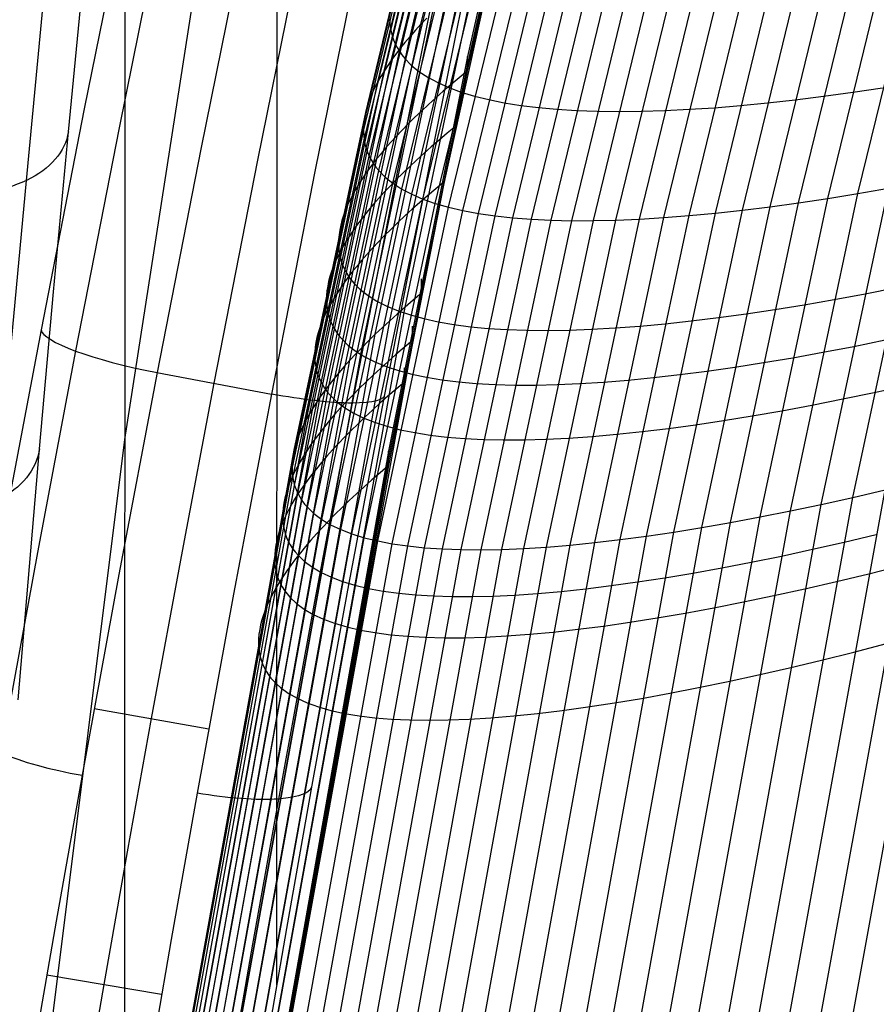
# Model space of a CAD drawing. Extents: x -260 to 296, y -277 to 294.
# Tile 34 of 241: x -227 to -205, y 1 to 26. Entities that reach past the tile are written whole.
import ezdxf

# ---------------------------------------------------------------- set-up
doc = ezdxf.new("R2010")
doc.units = 0
doc.layers.add('PREDEFINITO', color=7, linetype='CONTINUOUS')

msp = doc.modelspace()

# ---------------------------------------------------------------- linework, layer by layer
at = {"layer": 'PREDEFINITO'}
for p, q in [((-220.149, 70.102, 693.958), (-220.172, 1.455, 420.455)), ((-220.159, 40.768, 577.085), (-224.082, 15.484, 583.285)), ((-224.075, 37.877, 672.501), (-224.096, -23.167, 429.294)), ((-216.457, 26.164, 402.651), (-214.372, 34.782, 402.199)), ((-216.738, 25.851, 403.358), (-214.651, 34.479, 402.886)), ((-216.99, 25.546, 404.08), (-214.901, 34.182, 403.588)), ((-217.213, 25.249, 404.819), (-215.122, 33.892, 404.307)), ((-217.406, 24.96, 405.574), (-215.313, 33.609, 405.041)), ((-217.569, 24.679, 406.342), (-215.475, 33.333, 405.79)), ((-217.806, 24.145, 407.919), (-215.71, 32.804, 407.326)), ((-217.879, 23.891, 408.726), (-215.782, 32.552, 408.113)), ((-217.922, 23.647, 409.543), (-215.825, 32.308, 408.911)), ((-217.935, 23.413, 410.371), (-215.837, 32.073, 409.718)), ((-217.917, 23.189, 411.208), (-215.819, 31.847, 410.535)), ((-217.869, 22.976, 412.053), (-215.772, 31.63, 411.361)), ((-217.791, 22.773, 412.906), (-215.694, 31.423, 412.194)), ((-217.682, 22.581, 413.765), (-215.587, 31.225, 413.033)), ((-217.544, 22.399, 414.629), (-215.45, 31.037, 413.878)), ((-213.963, 31.055, 408.557), (-215.259, 25.332, 408.793)), ((-217.375, 22.23, 415.498), (-215.283, 30.859, 414.728)), ((-217.177, 22.071, 416.371), (-215.086, 30.692, 415.582)), ((-213.963, 30.684, 399.281), (-215.863, 22.106, 399.637)), ((-213.963, 30.87, 404.061), (-215.259, 25.147, 404.297)), ((-215.259, 24.961, 399.801), (-213.963, 30.684, 399.564)), ((-216.949, 21.924, 417.246), (-214.86, 30.535, 416.438)), ((-216.692, 21.789, 418.123), (-214.606, 30.389, 417.297)), ((-216.406, 21.666, 419), (-214.322, 30.253, 418.156)), ((-216.091, 21.555, 419.877), (-214.01, 30.129, 419.016)), ((-215.747, 21.456, 420.753), (-213.669, 30.015, 419.875)), ((-215.376, 21.369, 421.627), (-213.301, 29.913, 420.732)), ((-205.21, 21.809, 435.258), (-203.226, 29.949, 434.141)), ((-223.971, 29.69, 414.935), (-225.122, 23.989, 415.692)), ((-214.976, 21.294, 422.498), (-212.905, 29.822, 421.586)), ((-214.549, 21.232, 423.365), (-212.482, 29.742, 422.436)), ((-214.095, 21.183, 424.227), (-212.032, 29.674, 423.282)), ((-208.186, 21.381, 432.367), (-206.176, 29.637, 431.289)), ((-207.471, 21.47, 433.114), (-205.467, 29.698, 432.025)), ((-206.737, 21.571, 433.845), (-204.739, 29.77, 432.747)), ((-205.983, 21.684, 434.56), (-203.992, 29.854, 433.452)), ((-213.615, 21.146, 425.083), (-211.556, 29.618, 424.122)), ((-213.109, 21.122, 425.932), (-211.054, 29.573, 424.956)), ((-212.577, 21.11, 426.773), (-210.527, 29.54, 425.783)), ((-212.02, 21.111, 427.605), (-209.975, 29.519, 426.601)), ((-211.439, 21.125, 428.428), (-209.399, 29.509, 427.41)), ((-210.833, 21.151, 429.241), (-208.799, 29.511, 428.21)), ((-210.205, 21.19, 430.042), (-208.176, 29.525, 428.998)), ((-209.554, 21.241, 430.83), (-207.531, 29.551, 429.774)), ((-208.881, 21.305, 431.606), (-206.864, 29.588, 430.538)), ((-223.058, 29.251, 412.873), (-224.222, 23.496, 413.637)), ((-225.531, 23.395, 661.206), (-224.982, 29.06, 665.786)), ((-220.959, 28.718, 412.105), (-222.125, 22.954, 412.868)), ((-220.655, 22.665, 412.939), (-219.491, 28.417, 412.179)), ((-218.022, 28.119, 412.252), (-219.184, 22.377, 413.009)), ((-215.16, 27.891, 415.375), (-216.296, 22.257, 416.116)), ((-226.611, 22.145, 662.808), (-226.066, 27.856, 667.419)), ((-215.967, 27.804, 413.228), (-217.119, 22.103, 413.978)), ((-216.864, 18.885, 400.386), (-215.047, 27.481, 400.011)), ((-217.262, 18.533, 401.036), (-215.441, 27.142, 400.642)), ((-217.631, 18.187, 401.707), (-215.808, 26.81, 401.293)), ((-217.973, 17.85, 402.397), (-216.147, 26.483, 401.963)), ((-218.285, 17.52, 403.105), (-216.457, 26.164, 402.651)), ((-217.263, 26.307, 410.153), (-217.258, 26.193, 410.567)), ((-217.258, 26.193, 410.567), (-217.246, 26.082, 410.983)), ((-216.457, 26.164, 402.651), (-216.601, 26.007, 403.002)), ((-216.305, 26.323, 402.305), (-216.457, 26.164, 402.651)), ((-218.568, 17.198, 403.831), (-216.738, 25.851, 403.358)), ((-217.246, 26.082, 410.983), (-217.225, 25.973, 411.402)), ((-217.225, 25.973, 411.402), (-217.198, 25.867, 411.822)), ((-217.198, 25.867, 411.822), (-217.162, 25.764, 412.244)), ((-216.738, 25.851, 403.358), (-216.868, 25.698, 403.717)), ((-216.601, 26.007, 403.002), (-216.738, 25.851, 403.358)), ((-217.162, 25.764, 412.244), (-217.12, 25.663, 412.668)), ((-217.12, 25.663, 412.668), (-217.069, 25.564, 413.093)), ((-216.868, 25.698, 403.717), (-216.99, 25.546, 404.08)), ((-218.822, 16.885, 404.574), (-216.99, 25.546, 404.08)), ((-215.259, 25.332, 408.793), (-217.29, 15.183, 409.212)), ((-217.105, 25.397, 404.448), (-217.213, 25.249, 404.819)), ((-216.99, 25.546, 404.08), (-217.105, 25.397, 404.448)), ((-217.069, 25.564, 413.093), (-217.012, 25.469, 413.52)), ((-217.012, 25.469, 413.52), (-216.946, 25.376, 413.949)), ((-216.946, 25.376, 413.949), (-216.873, 25.285, 414.378)), ((-215.259, 24.961, 399.801), (-215.259, 25.332, 408.793)), ((-219.047, 16.58, 405.333), (-217.213, 25.249, 404.819)), ((-217.313, 25.103, 405.195), (-217.406, 24.96, 405.574)), ((-217.213, 25.249, 404.819), (-217.313, 25.103, 405.195)), ((-215.259, 25.147, 404.297), (-217.29, 14.997, 404.716)), ((-216.873, 25.285, 414.378), (-216.705, 25.113, 415.241)), ((-216.705, 25.113, 415.241), (-216.508, 24.951, 416.107)), ((-219.241, 16.285, 406.107), (-217.406, 24.96, 405.574)), ((-217.406, 24.96, 405.574), (-217.491, 24.819, 405.956)), ((-216.508, 24.951, 416.107), (-216.281, 24.801, 416.976)), ((-216.439, 19.245, 400.036), (-215.259, 24.961, 399.801)), ((-215.259, 24.961, 399.519), (-215.474, 24.786, 399.825)), ((-219.406, 16, 406.896), (-217.569, 24.679, 406.342)), ((-217.569, 24.679, 406.342), (-217.64, 24.542, 406.731)), ((-217.491, 24.819, 405.956), (-217.569, 24.679, 406.342)), ((-216.281, 24.801, 416.976), (-216.024, 24.662, 417.847)), ((-216.024, 24.662, 417.847), (-215.739, 24.535, 418.718)), ((-215.682, 24.612, 400.136), (-215.884, 24.439, 400.452)), ((-215.474, 24.786, 399.825), (-215.682, 24.612, 400.136)), ((-217.703, 24.407, 407.124), (-217.758, 24.275, 407.52)), ((-217.64, 24.542, 406.731), (-217.703, 24.407, 407.124)), ((-215.884, 24.439, 400.452), (-216.078, 24.268, 400.774)), ((-215.739, 24.535, 418.718), (-215.425, 24.419, 419.59)), ((-215.425, 24.419, 419.59), (-215.082, 24.315, 420.46)), ((-206.097, 24.31, 433.478), (-205.345, 24.413, 434.19)), ((-205.345, 24.413, 434.19), (-204.575, 24.528, 434.885)), ((-219.645, 15.459, 408.513), (-217.806, 24.145, 407.919)), ((-217.806, 24.145, 407.919), (-217.846, 24.017, 408.321)), ((-217.758, 24.275, 407.52), (-217.806, 24.145, 407.919)), ((-216.265, 24.099, 401.1), (-216.446, 23.931, 401.431)), ((-216.078, 24.268, 400.774), (-216.265, 24.099, 401.1)), ((-215.082, 24.315, 420.46), (-214.712, 24.224, 421.328)), ((-214.712, 24.224, 421.328), (-214.313, 24.144, 422.193)), ((-214.313, 24.144, 422.193), (-213.888, 24.076, 423.055)), ((-213.888, 24.076, 423.055), (-213.435, 24.02, 423.911)), ((-208.906, 24.017, 430.477), (-208.235, 24.072, 431.249)), ((-208.235, 24.072, 431.249), (-207.543, 24.14, 432.007)), ((-207.543, 24.14, 432.007), (-206.83, 24.219, 432.75)), ((-206.83, 24.219, 432.75), (-206.097, 24.31, 433.478)), ((-225.122, 23.989, 415.692), (-226.232, 18.305, 416.619)), ((-219.718, 15.204, 409.34), (-217.879, 23.891, 408.726)), ((-217.879, 23.891, 408.726), (-217.904, 23.768, 409.133)), ((-217.846, 24.017, 408.321), (-217.879, 23.891, 408.726)), ((-216.446, 23.931, 401.431), (-216.619, 23.765, 401.767)), ((-213.435, 24.02, 423.911), (-212.956, 23.977, 424.762)), ((-212.956, 23.977, 424.762), (-212.451, 23.945, 425.606)), ((-212.451, 23.945, 425.606), (-211.921, 23.927, 426.442)), ((-211.921, 23.927, 426.442), (-211.365, 23.92, 427.27)), ((-211.365, 23.92, 427.27), (-210.786, 23.926, 428.088)), ((-210.786, 23.926, 428.088), (-210.182, 23.944, 428.896)), ((-210.182, 23.944, 428.896), (-209.556, 23.975, 429.693)), ((-209.556, 23.975, 429.693), (-208.906, 24.017, 430.477)), ((-219.762, 14.96, 410.178), (-217.922, 23.647, 409.543)), ((-217.922, 23.647, 409.543), (-217.932, 23.529, 409.956)), ((-217.904, 23.768, 409.133), (-217.922, 23.647, 409.543)), ((-216.785, 23.601, 402.108), (-216.944, 23.439, 402.453)), ((-216.619, 23.765, 401.767), (-216.785, 23.601, 402.108)), ((-225.912, 19.283, 657.735), (-225.531, 23.395, 661.206)), ((-224.222, 23.496, 413.637), (-225.344, 17.758, 414.572)), ((-219.774, 14.727, 411.026), (-217.935, 23.413, 410.371)), ((-217.932, 23.529, 409.956), (-217.935, 23.413, 410.371)), ((-217.935, 23.413, 410.371), (-217.929, 23.3, 410.789)), ((-216.944, 23.439, 402.453), (-217.096, 23.278, 402.803)), ((-215.78, 23.358, 399.885), (-215.988, 23.182, 400.198)), ((-215.564, 23.534, 399.578), (-215.78, 23.358, 399.885)), ((-219.756, 14.505, 411.883), (-217.917, 23.189, 411.208)), ((-217.929, 23.3, 410.789), (-217.917, 23.189, 411.208)), ((-217.917, 23.189, 411.208), (-217.897, 23.081, 411.63)), ((-217.897, 23.081, 411.63), (-217.869, 22.976, 412.053)), ((-217.241, 23.119, 403.157), (-217.378, 22.963, 403.516)), ((-217.096, 23.278, 402.803), (-217.241, 23.119, 403.157)), ((-215.988, 23.182, 400.198), (-216.19, 23.009, 400.516)), ((-222.125, 22.954, 412.868), (-223.249, 17.206, 413.803)), ((-219.708, 14.295, 412.748), (-217.869, 22.976, 412.053)), ((-217.869, 22.976, 412.053), (-217.833, 22.873, 412.479)), ((-217.833, 22.873, 412.479), (-217.791, 22.773, 412.906)), ((-217.508, 22.808, 403.878), (-217.631, 22.655, 404.245)), ((-217.378, 22.963, 403.516), (-217.508, 22.808, 403.878)), ((-216.384, 22.837, 400.839), (-216.572, 22.666, 401.167)), ((-216.19, 23.009, 400.516), (-216.384, 22.837, 400.839)), ((-221.777, 16.929, 413.871), (-220.655, 22.665, 412.939)), ((-219.629, 14.097, 413.62), (-217.791, 22.773, 412.906)), ((-219.52, 13.91, 414.498), (-217.682, 22.581, 413.765)), ((-217.791, 22.773, 412.906), (-217.74, 22.675, 413.334)), ((-217.631, 22.655, 404.245), (-217.746, 22.504, 404.616)), ((-217.74, 22.675, 413.334), (-217.682, 22.581, 413.765)), ((-217.682, 22.581, 413.765), (-217.617, 22.489, 414.196)), ((-216.572, 22.666, 401.167), (-216.752, 22.498, 401.5)), ((-219.184, 22.377, 413.009), (-220.303, 16.651, 413.939)), ((-219.38, 13.736, 415.382), (-217.544, 22.399, 414.629)), ((-217.854, 22.355, 404.991), (-217.955, 22.209, 405.369)), ((-217.746, 22.504, 404.616), (-217.854, 22.355, 404.991)), ((-217.617, 22.489, 414.196), (-217.544, 22.399, 414.629)), ((-217.544, 22.399, 414.629), (-217.375, 22.23, 415.498)), ((-216.926, 22.331, 401.838), (-217.092, 22.166, 402.18)), ((-216.752, 22.498, 401.5), (-216.926, 22.331, 401.838)), ((-226.991, 17.999, 659.312), (-226.611, 22.145, 662.808)), ((-219.21, 13.574, 416.27), (-217.375, 22.23, 415.498)), ((-219.011, 13.424, 417.162), (-217.177, 22.071, 416.371)), ((-217.119, 22.103, 413.978), (-218.23, 16.419, 414.899)), ((-218.048, 22.064, 405.752), (-218.133, 21.922, 406.138)), ((-217.955, 22.209, 405.369), (-218.048, 22.064, 405.752)), ((-216.296, 22.257, 416.116), (-217.393, 16.641, 417.026)), ((-217.375, 22.23, 415.498), (-217.177, 22.071, 416.371)), ((-215.863, 22.106, 399.637), (-217.29, 14.812, 399.94)), ((-217.092, 22.166, 402.18), (-217.252, 22.002, 402.527)), ((-217.177, 22.071, 416.371), (-216.949, 21.924, 417.246)), ((-215.863, 22.106, 399.637), (-216.078, 21.928, 399.946)), ((-205.342, 13.991, 437.735), (-203.614, 22.094, 436.599)), ((-218.781, 13.288, 418.055), (-216.949, 21.924, 417.246)), ((-218.522, 13.164, 418.951), (-216.692, 21.789, 418.123)), ((-218.133, 21.922, 406.138), (-218.211, 21.782, 406.527)), ((-217.404, 21.841, 402.878), (-217.548, 21.681, 403.234)), ((-217.252, 22.002, 402.527), (-217.404, 21.841, 402.878)), ((-216.949, 21.924, 417.246), (-216.692, 21.789, 418.123)), ((-216.692, 21.789, 418.123), (-216.406, 21.666, 419)), ((-216.078, 21.928, 399.946), (-216.287, 21.752, 400.261)), ((-206.951, 13.644, 436.378), (-205.21, 21.809, 435.258)), ((-206.155, 13.811, 437.066), (-204.421, 21.945, 435.938)), ((-205.983, 21.684, 434.56), (-205.21, 21.809, 435.258)), ((-205.21, 21.809, 435.258), (-204.421, 21.945, 435.938)), ((-218.282, 21.644, 406.92), (-218.345, 21.509, 407.316)), ((-218.211, 21.782, 406.527), (-218.282, 21.644, 406.92)), ((-218.234, 13.053, 419.846), (-216.406, 21.666, 419)), ((-217.916, 12.955, 420.741), (-216.091, 21.555, 419.877)), ((-217.548, 21.681, 403.234), (-217.686, 21.524, 403.594)), ((-216.489, 21.577, 400.58), (-216.684, 21.404, 400.905)), ((-216.287, 21.752, 400.261), (-216.489, 21.577, 400.58)), ((-216.406, 21.666, 419), (-216.091, 21.555, 419.877)), ((-216.091, 21.555, 419.877), (-215.747, 21.456, 420.753)), ((-208.489, 13.346, 434.947), (-206.737, 21.571, 433.845)), ((-207.729, 13.489, 435.672), (-205.983, 21.684, 434.56)), ((-207.471, 21.47, 433.114), (-206.737, 21.571, 433.845)), ((-206.737, 21.571, 433.845), (-205.983, 21.684, 434.56)), ((-218.401, 21.376, 407.715), (-218.449, 21.245, 408.117)), ((-218.345, 21.509, 407.316), (-218.401, 21.376, 407.715)), ((-217.816, 21.368, 403.959), (-217.939, 21.215, 404.327)), ((-217.686, 21.524, 403.594), (-217.816, 21.368, 403.959)), ((-217.57, 12.871, 421.635), (-215.747, 21.456, 420.753)), ((-217.195, 12.799, 422.526), (-215.376, 21.369, 421.627)), ((-216.684, 21.404, 400.905), (-216.872, 21.232, 401.234)), ((-216.793, 12.742, 423.414), (-214.976, 21.294, 422.498)), ((-215.747, 21.456, 420.753), (-215.376, 21.369, 421.627)), ((-215.376, 21.369, 421.627), (-214.976, 21.294, 422.498)), ((-214.976, 21.294, 422.498), (-214.549, 21.232, 423.365)), ((-210.65, 12.997, 432.676), (-208.881, 21.305, 431.606)), ((-209.95, 13.1, 433.449), (-208.186, 21.381, 432.367)), ((-209.554, 21.241, 430.83), (-208.881, 21.305, 431.606)), ((-209.229, 13.217, 434.206), (-207.471, 21.47, 433.114)), ((-208.881, 21.305, 431.606), (-208.186, 21.381, 432.367)), ((-208.186, 21.381, 432.367), (-207.471, 21.47, 433.114)), ((-218.489, 21.117, 408.523), (-218.522, 20.991, 408.931)), ((-218.449, 21.245, 408.117), (-218.489, 21.117, 408.523)), ((-218.055, 21.063, 404.7), (-218.163, 20.914, 405.076)), ((-217.939, 21.215, 404.327), (-218.055, 21.063, 404.7)), ((-217.052, 21.062, 401.569), (-217.226, 20.894, 401.908)), ((-216.872, 21.232, 401.234), (-217.052, 21.062, 401.569)), ((-216.362, 12.697, 424.297), (-214.549, 21.232, 423.365)), ((-215.905, 12.666, 425.174), (-214.095, 21.183, 424.227)), ((-215.421, 12.649, 426.046), (-213.615, 21.146, 425.083)), ((-214.911, 12.645, 426.91), (-213.109, 21.122, 425.932)), ((-214.549, 21.232, 423.365), (-214.095, 21.183, 424.227)), ((-214.375, 12.655, 427.766), (-212.577, 21.11, 426.773)), ((-214.095, 21.183, 424.227), (-213.615, 21.146, 425.083)), ((-213.813, 12.678, 428.612), (-212.02, 21.111, 427.605)), ((-213.615, 21.146, 425.083), (-213.109, 21.122, 425.932)), ((-213.228, 12.715, 429.449), (-211.439, 21.125, 428.428)), ((-213.109, 21.122, 425.932), (-212.577, 21.11, 426.773)), ((-212.618, 12.765, 430.275), (-210.833, 21.151, 429.241)), ((-212.577, 21.11, 426.773), (-212.02, 21.111, 427.605)), ((-212.02, 21.111, 427.605), (-211.439, 21.125, 428.428)), ((-211.984, 12.829, 431.088), (-210.205, 21.19, 430.042)), ((-211.439, 21.125, 428.428), (-210.833, 21.151, 429.241)), ((-211.328, 12.906, 431.889), (-209.554, 21.241, 430.83)), ((-210.833, 21.151, 429.241), (-210.205, 21.19, 430.042)), ((-210.205, 21.19, 430.042), (-209.554, 21.241, 430.83)), ((-218.548, 20.868, 409.342), (-218.565, 20.747, 409.755)), ((-218.522, 20.991, 408.931), (-218.548, 20.868, 409.342)), ((-218.163, 20.914, 405.076), (-218.263, 20.767, 405.456)), ((-217.226, 20.894, 401.908), (-217.393, 20.728, 402.252)), ((-218.575, 20.629, 410.171), (-218.578, 20.514, 410.59)), ((-218.565, 20.747, 409.755), (-218.575, 20.629, 410.171)), ((-218.357, 20.622, 405.84), (-218.442, 20.479, 406.228)), ((-218.263, 20.767, 405.456), (-218.357, 20.622, 405.84)), ((-217.552, 20.564, 402.601), (-217.704, 20.402, 402.954)), ((-217.393, 20.728, 402.252), (-217.552, 20.564, 402.601)), ((-218.521, 20.339, 406.619), (-218.591, 20.201, 407.014)), ((-218.578, 20.514, 410.59), (-218.573, 20.401, 411.01)), ((-218.573, 20.401, 411.01), (-218.56, 20.29, 411.433)), ((-218.56, 20.29, 411.433), (-218.54, 20.183, 411.858)), ((-218.442, 20.479, 406.228), (-218.521, 20.339, 406.619)), ((-217.704, 20.402, 402.954), (-217.849, 20.241, 403.311)), ((-218.654, 20.065, 407.411), (-218.71, 19.932, 407.812)), ((-218.591, 20.201, 407.014), (-218.654, 20.065, 407.411)), ((-218.54, 20.183, 411.858), (-218.512, 20.078, 412.285)), ((-218.512, 20.078, 412.285), (-218.476, 19.976, 412.714)), ((-217.987, 20.083, 403.673), (-218.117, 19.927, 404.039)), ((-217.849, 20.241, 403.311), (-217.987, 20.083, 403.673)), ((-218.758, 19.801, 408.216), (-218.799, 19.673, 408.623)), ((-218.71, 19.932, 407.812), (-218.758, 19.801, 408.216)), ((-218.476, 19.976, 412.714), (-218.433, 19.876, 413.144)), ((-218.433, 19.876, 413.144), (-218.383, 19.78, 413.576)), ((-218.383, 19.78, 413.576), (-218.325, 19.686, 414.01)), ((-218.24, 19.773, 404.409), (-218.356, 19.621, 404.784)), ((-218.117, 19.927, 404.039), (-218.24, 19.773, 404.409)), ((-218.832, 19.547, 409.033), (-218.857, 19.423, 409.446)), ((-218.799, 19.673, 408.623), (-218.832, 19.547, 409.033)), ((-218.356, 19.621, 404.784), (-218.464, 19.471, 405.162)), ((-218.325, 19.686, 414.01), (-218.259, 19.595, 414.444)), ((-218.259, 19.595, 414.444), (-218.186, 19.507, 414.88)), ((-218.186, 19.507, 414.88), (-218.017, 19.34, 415.756)), ((-216.439, 19.245, 400.036), (-216.439, 19.616, 409.029)), ((-226.275, 15.237, 654.186), (-225.912, 19.283, 657.735)), ((-218.875, 19.303, 409.861), (-218.885, 19.185, 410.279)), ((-218.857, 19.423, 409.446), (-218.875, 19.303, 409.861)), ((-218.565, 19.323, 405.544), (-218.658, 19.178, 405.929)), ((-218.464, 19.471, 405.162), (-218.565, 19.323, 405.544)), ((-218.017, 19.34, 415.756), (-217.818, 19.185, 416.635)), ((-205.027, 19.23, 436.314), (-204.218, 19.389, 436.978)), ((-220.328, -2.332, 400.927), (-216.439, 19.245, 400.036)), ((-218.885, 19.185, 410.279), (-218.887, 19.069, 410.699)), ((-218.887, 19.069, 410.699), (-218.882, 18.956, 411.121)), ((-218.744, 19.035, 406.319), (-218.823, 18.894, 406.711)), ((-218.658, 19.178, 405.929), (-218.744, 19.035, 406.319)), ((-217.818, 19.185, 416.635), (-217.59, 19.041, 417.516)), ((-217.59, 19.041, 417.516), (-217.332, 18.91, 418.399)), ((-216.655, 19.064, 400.068), (-216.864, 18.885, 400.386)), ((-216.439, 19.245, 399.756), (-216.655, 19.064, 400.068)), ((-206.593, 18.948, 434.931), (-205.819, 19.083, 435.632)), ((-205.819, 19.083, 435.632), (-205.027, 19.23, 436.314)), ((-220.76, -2.729, 401.329), (-216.864, 18.885, 400.386)), ((-218.893, 18.755, 407.107), (-218.957, 18.62, 407.507)), ((-218.823, 18.894, 406.711), (-218.893, 18.755, 407.107)), ((-218.882, 18.956, 411.121), (-218.87, 18.846, 411.545)), ((-218.87, 18.846, 411.545), (-218.849, 18.739, 411.972)), ((-217.332, 18.91, 418.399), (-217.045, 18.791, 419.283)), ((-216.864, 18.885, 400.386), (-217.066, 18.708, 400.709)), ((-217.045, 18.791, 419.283), (-216.729, 18.684, 420.166)), ((-208.086, 18.715, 433.479), (-207.349, 18.825, 434.213)), ((-207.349, 18.825, 434.213), (-206.593, 18.948, 434.931)), ((-221.164, -3.116, 402.028), (-217.262, 18.533, 401.036)), ((-218.957, 18.62, 407.507), (-219.013, 18.486, 407.91)), ((-218.849, 18.739, 411.972), (-218.821, 18.634, 412.401)), ((-218.821, 18.634, 412.401), (-218.786, 18.533, 412.831)), ((-218.786, 18.533, 412.831), (-218.743, 18.434, 413.263)), ((-217.262, 18.533, 401.036), (-217.45, 18.359, 401.369)), ((-217.066, 18.708, 400.709), (-217.262, 18.533, 401.036)), ((-216.729, 18.684, 420.166), (-216.385, 18.59, 421.048)), ((-216.385, 18.59, 421.048), (-216.012, 18.508, 421.927)), ((-216.012, 18.508, 421.927), (-215.611, 18.439, 422.804)), ((-210.174, 18.459, 431.184), (-209.499, 18.531, 431.963)), ((-209.499, 18.531, 431.963), (-208.803, 18.617, 432.728)), ((-208.803, 18.617, 432.728), (-208.086, 18.715, 433.479)), ((-226.232, 18.305, 416.619), (-227.201, 13.179, 417.616)), ((-219.061, 18.355, 408.315), (-219.101, 18.227, 408.724)), ((-219.013, 18.486, 407.91), (-219.061, 18.355, 408.315)), ((-218.743, 18.434, 413.263), (-218.692, 18.338, 413.697)), ((-218.692, 18.338, 413.697), (-218.634, 18.244, 414.132)), ((-218.634, 18.244, 414.132), (-218.568, 18.154, 414.568)), ((-217.45, 18.359, 401.369), (-217.631, 18.187, 401.707)), ((-216.676, 18.026, 400.087), (-216.676, 18.397, 409.079)), ((-215.611, 18.439, 422.804), (-215.183, 18.383, 423.676)), ((-215.183, 18.383, 423.676), (-214.728, 18.34, 424.543)), ((-214.728, 18.34, 424.543), (-214.247, 18.31, 425.404)), ((-214.247, 18.31, 425.404), (-213.739, 18.292, 426.258)), ((-213.739, 18.292, 426.258), (-213.206, 18.288, 427.104)), ((-213.206, 18.288, 427.104), (-212.647, 18.296, 427.942)), ((-212.647, 18.296, 427.942), (-212.064, 18.317, 428.769)), ((-212.064, 18.317, 428.769), (-211.457, 18.352, 429.586)), ((-211.457, 18.352, 429.586), (-210.827, 18.399, 430.391)), ((-210.827, 18.399, 430.391), (-210.174, 18.459, 431.184)), ((-221.54, -3.493, 402.748), (-217.631, 18.187, 401.707)), ((-219.134, 18.101, 409.135), (-219.16, 17.977, 409.55)), ((-219.101, 18.227, 408.724), (-219.134, 18.101, 409.135)), ((-218.568, 18.154, 414.568), (-218.495, 18.067, 415.006)), ((-218.495, 18.067, 415.006), (-218.326, 17.901, 415.884)), ((-217.805, 18.018, 402.049), (-217.973, 17.85, 402.397)), ((-217.631, 18.187, 401.707), (-217.805, 18.018, 402.049)), ((-216.676, 18.026, 399.807), (-216.892, 17.844, 400.12)), ((-205.319, 17.877, 436.502), (-204.509, 18.042, 437.167)), ((-225.344, 17.758, 414.572), (-226.325, 12.573, 415.58)), ((-221.887, -3.86, 403.487), (-217.973, 17.85, 402.397)), ((-219.187, 17.739, 410.386), (-219.19, 17.623, 410.808)), ((-219.177, 17.857, 409.966), (-219.187, 17.739, 410.386)), ((-219.16, 17.977, 409.55), (-219.177, 17.857, 409.966)), ((-218.326, 17.901, 415.884), (-218.127, 17.747, 416.766)), ((-217.973, 17.85, 402.397), (-218.132, 17.684, 402.749)), ((-218.127, 17.747, 416.766), (-217.898, 17.605, 417.651)), ((-216.892, 17.844, 400.12), (-217.102, 17.664, 400.439)), ((-206.112, 17.725, 435.818), (-205.319, 17.877, 436.502)), ((-222.205, -4.216, 404.245), (-218.285, 17.52, 403.105)), ((-219.19, 17.623, 410.808), (-219.185, 17.511, 411.232)), ((-219.185, 17.511, 411.232), (-219.172, 17.401, 411.658)), ((-218.285, 17.52, 403.105), (-218.43, 17.358, 403.466)), ((-218.132, 17.684, 402.749), (-218.285, 17.52, 403.105)), ((-217.898, 17.605, 417.651), (-217.64, 17.476, 418.537)), ((-217.304, 17.486, 400.763), (-217.5, 17.31, 401.092)), ((-217.102, 17.664, 400.439), (-217.304, 17.486, 400.763)), ((-207.644, 17.458, 434.397), (-206.887, 17.585, 435.116)), ((-206.887, 17.585, 435.116), (-206.112, 17.725, 435.818)), ((-219.172, 17.401, 411.658), (-219.152, 17.294, 412.086)), ((-219.152, 17.294, 412.086), (-219.124, 17.189, 412.516)), ((-218.43, 17.358, 403.466), (-218.568, 17.198, 403.831)), ((-217.5, 17.31, 401.092), (-217.688, 17.135, 401.427)), ((-217.64, 17.476, 418.537), (-217.352, 17.359, 419.423)), ((-217.352, 17.359, 419.423), (-217.036, 17.254, 420.309)), ((-217.036, 17.254, 420.309), (-216.691, 17.162, 421.194)), ((-216.882, 16.955, 400.131), (-216.882, 17.326, 409.123)), ((-209.797, 17.15, 432.141), (-209.1, 17.24, 432.908)), ((-209.1, 17.24, 432.908), (-208.382, 17.342, 433.66)), ((-208.382, 17.342, 433.66), (-207.644, 17.458, 434.397)), ((-223.249, 17.206, 413.803), (-224.232, 12.009, 414.813)), ((-223.25, 17.206, 413.803), (-220.303, 16.651, 413.939)), ((-222.493, -4.562, 405.022), (-218.568, 17.198, 403.831)), ((-219.124, 17.189, 412.516), (-219.088, 17.088, 412.948)), ((-219.088, 17.088, 412.948), (-219.045, 16.989, 413.382)), ((-219.045, 16.989, 413.382), (-218.994, 16.894, 413.817)), ((-218.699, 17.04, 404.2), (-218.822, 16.885, 404.574)), ((-218.568, 17.198, 403.831), (-218.699, 17.04, 404.2)), ((-217.688, 17.135, 401.427), (-217.87, 16.963, 401.766)), ((-216.691, 17.162, 421.194), (-216.318, 17.083, 422.077)), ((-216.318, 17.083, 422.077), (-215.917, 17.017, 422.956)), ((-215.917, 17.017, 422.956), (-215.488, 16.964, 423.831)), ((-211.757, 16.957, 429.758), (-211.126, 17.009, 430.565)), ((-211.126, 17.009, 430.565), (-210.473, 17.073, 431.36)), ((-210.473, 17.073, 431.36), (-209.797, 17.15, 432.141)), ((-222.751, -4.895, 405.815), (-218.822, 16.885, 404.574)), ((-222.597, 12.606, 414.699), (-221.777, 16.929, 413.871)), ((-218.938, 16.731, 404.951), (-219.047, 16.58, 405.333)), ((-218.994, 16.894, 413.817), (-218.936, 16.801, 414.254)), ((-218.822, 16.885, 404.574), (-218.938, 16.731, 404.951)), ((-218.936, 16.801, 414.254), (-218.87, 16.711, 414.692)), ((-218.044, 16.792, 402.11), (-218.211, 16.623, 402.458)), ((-217.87, 16.963, 401.766), (-218.044, 16.792, 402.11)), ((-217.099, 16.772, 400.166), (-217.308, 16.592, 400.486)), ((-216.882, 16.955, 399.851), (-217.099, 16.772, 400.166)), ((-215.488, 16.964, 423.831), (-215.033, 16.924, 424.701)), ((-215.033, 16.924, 424.701), (-214.551, 16.897, 425.564)), ((-214.551, 16.897, 425.564), (-214.042, 16.883, 426.421)), ((-214.042, 16.883, 426.421), (-213.508, 16.882, 427.269)), ((-213.508, 16.882, 427.269), (-212.949, 16.894, 428.109)), ((-212.949, 16.894, 428.109), (-212.365, 16.919, 428.939)), ((-212.365, 16.919, 428.939), (-211.757, 16.957, 429.758)), ((-204.793, 16.693, 437.356), (-203.966, 16.874, 438.002)), ((-222.979, -5.217, 406.624), (-219.047, 16.58, 405.333)), ((-220.303, 16.651, 413.939), (-221.278, 11.502, 414.938)), ((-219.047, 16.58, 405.333), (-219.148, 16.432, 405.718)), ((-218.87, 16.711, 414.692), (-218.797, 16.624, 415.131)), ((-218.797, 16.624, 415.131), (-218.628, 16.46, 416.013)), ((-218.211, 16.623, 402.458), (-218.371, 16.456, 402.812)), ((-217.393, 16.641, 417.026), (-218.345, 11.602, 418.002)), ((-217.308, 16.592, 400.486), (-217.511, 16.413, 400.811)), ((-206.398, 16.366, 436.005), (-205.604, 16.523, 436.69)), ((-205.604, 16.523, 436.69), (-204.793, 16.693, 437.356)), ((-223.177, -5.527, 407.449), (-219.241, 16.285, 406.107)), ((-219.241, 16.285, 406.107), (-219.327, 16.141, 406.5)), ((-219.148, 16.432, 405.718), (-219.241, 16.285, 406.107)), ((-218.23, 16.419, 414.899), (-219.197, 11.31, 415.89)), ((-218.524, 16.292, 403.169), (-218.669, 16.129, 403.532)), ((-218.628, 16.46, 416.013), (-218.428, 16.307, 416.898)), ((-218.371, 16.456, 402.812), (-218.524, 16.292, 403.169)), ((-218.428, 16.307, 416.898), (-218.199, 16.167, 417.785)), ((-217.707, 16.235, 401.142), (-217.895, 16.06, 401.477)), ((-217.511, 16.413, 400.811), (-217.707, 16.235, 401.142)), ((-207.932, 16.089, 434.58), (-207.174, 16.221, 435.301)), ((-207.174, 16.221, 435.301), (-206.398, 16.366, 436.005)), ((-223.344, -5.825, 408.289), (-219.406, 16, 406.896)), ((-219.406, 16, 406.896), (-219.477, 15.861, 407.296)), ((-219.327, 16.141, 406.5), (-219.406, 16, 406.896)), ((-218.808, 15.969, 403.898), (-218.939, 15.81, 404.269)), ((-218.669, 16.129, 403.532), (-218.808, 15.969, 403.898)), ((-218.199, 16.167, 417.785), (-217.941, 16.04, 418.674)), ((-217.895, 16.06, 401.477), (-218.077, 15.887, 401.817)), ((-217.941, 16.04, 418.674), (-217.653, 15.925, 419.564)), ((-209.39, 15.861, 433.088), (-208.671, 15.969, 433.842)), ((-208.671, 15.969, 433.842), (-207.932, 16.089, 434.58)), ((-219.54, 15.724, 407.698), (-219.596, 15.59, 408.104)), ((-219.477, 15.861, 407.296), (-219.54, 15.724, 407.698)), ((-218.939, 15.81, 404.269), (-219.062, 15.654, 404.644)), ((-218.252, 15.715, 402.163), (-218.419, 15.546, 402.512)), ((-218.077, 15.887, 401.817), (-218.252, 15.715, 402.163)), ((-217.653, 15.925, 419.564), (-217.336, 15.822, 420.453)), ((-217.336, 15.822, 420.453), (-216.991, 15.733, 421.341)), ((-216.991, 15.733, 421.341), (-216.617, 15.657, 422.226)), ((-210.765, 15.685, 431.536), (-210.088, 15.767, 432.319)), ((-210.088, 15.767, 432.319), (-209.39, 15.861, 433.088)), ((-224.082, 15.484, 583.285), (-227.256, -9.91, 589.512)), ((-223.587, -6.381, 410.008), (-219.645, 15.459, 408.513)), ((-219.645, 15.459, 408.513), (-219.685, 15.33, 408.925)), ((-219.596, 15.59, 408.104), (-219.645, 15.459, 408.513)), ((-219.178, 15.5, 405.023), (-219.287, 15.349, 405.406)), ((-219.062, 15.654, 404.644), (-219.178, 15.5, 405.023)), ((-218.419, 15.546, 402.512), (-218.579, 15.378, 402.867)), ((-216.617, 15.657, 422.226), (-216.216, 15.593, 423.108)), ((-216.216, 15.593, 423.108), (-215.787, 15.543, 423.986)), ((-215.787, 15.543, 423.986), (-215.33, 15.506, 424.858)), ((-215.33, 15.506, 424.858), (-214.848, 15.482, 425.725)), ((-214.848, 15.482, 425.725), (-214.338, 15.472, 426.584)), ((-214.338, 15.472, 426.584), (-213.804, 15.474, 427.435)), ((-213.804, 15.474, 427.435), (-213.244, 15.49, 428.277)), ((-213.244, 15.49, 428.277), (-212.659, 15.519, 429.109)), ((-212.659, 15.519, 429.109), (-212.051, 15.561, 429.93)), ((-212.051, 15.561, 429.93), (-211.419, 15.617, 430.739)), ((-211.419, 15.617, 430.739), (-210.765, 15.685, 431.536)), ((-226.826, 8.783, 648.223), (-226.275, 15.237, 654.186)), ((-223.662, -6.639, 410.886), (-219.718, 15.204, 409.34)), ((-219.718, 15.204, 409.34), (-219.744, 15.081, 409.758)), ((-219.685, 15.33, 408.925), (-219.718, 15.204, 409.34)), ((-219.388, 15.2, 405.793), (-219.481, 15.053, 406.183)), ((-219.287, 15.349, 405.406), (-219.388, 15.2, 405.793)), ((-218.732, 15.213, 403.226), (-218.878, 15.049, 403.59)), ((-218.579, 15.378, 402.867), (-218.732, 15.213, 403.226)), ((-223.706, -6.884, 411.774), (-219.762, 14.96, 410.178)), ((-217.29, 15.183, 409.212), (-220.328, -1.961, 409.919)), ((-217.29, 14.997, 404.716), (-220.328, -2.147, 405.423)), ((-219.762, 14.96, 410.178), (-219.772, 14.842, 410.601)), ((-219.744, 15.081, 409.758), (-219.762, 14.96, 410.178)), ((-219.481, 15.053, 406.183), (-219.568, 14.909, 406.577)), ((-218.878, 15.049, 403.59), (-219.016, 14.888, 403.957)), ((-217.29, 14.812, 400.219), (-217.29, 15.183, 409.212)), ((-223.719, -7.114, 412.672), (-219.774, 14.727, 411.026)), ((-217.29, 14.812, 399.94), (-220.328, -2.332, 400.651)), ((-219.772, 14.842, 410.601), (-219.774, 14.727, 411.026)), ((-219.774, 14.727, 411.026), (-219.769, 14.615, 411.453)), ((-219.646, 14.767, 406.975), (-219.717, 14.628, 407.376)), ((-219.568, 14.909, 406.577), (-219.646, 14.767, 406.975)), ((-219.147, 14.73, 404.329), (-219.27, 14.573, 404.706)), ((-219.016, 14.888, 403.957), (-219.147, 14.73, 404.329)), ((-217.29, 14.812, 399.94), (-217.507, 14.627, 400.257)), ((-223.7, -7.331, 413.579), (-219.756, 14.505, 411.883)), ((-219.781, 14.491, 407.78), (-219.837, 14.357, 408.187)), ((-219.717, 14.628, 407.376), (-219.781, 14.491, 407.78)), ((-219.769, 14.615, 411.453), (-219.756, 14.505, 411.883)), ((-219.756, 14.505, 411.883), (-219.736, 14.399, 412.314)), ((-219.27, 14.573, 404.706), (-219.387, 14.419, 405.086)), ((-217.717, 14.445, 400.58), (-217.92, 14.264, 400.907)), ((-217.507, 14.627, 400.257), (-217.717, 14.445, 400.58)), ((-206.473, -5.532, 442.522), (-202.81, 14.602, 439.618)), ((-223.651, -7.532, 414.494), (-219.708, 14.295, 412.748)), ((-219.885, 14.225, 408.598), (-219.926, 14.096, 409.011)), ((-219.837, 14.357, 408.187), (-219.885, 14.225, 408.598)), ((-219.736, 14.399, 412.314), (-219.708, 14.295, 412.748)), ((-219.708, 14.295, 412.748), (-219.672, 14.194, 413.183)), ((-219.672, 14.194, 413.183), (-219.629, 14.097, 413.62)), ((-219.495, 14.267, 405.47), (-219.596, 14.117, 405.858)), ((-219.387, 14.419, 405.086), (-219.495, 14.267, 405.47)), ((-217.92, 14.264, 400.907), (-218.116, 14.085, 401.24)), ((-207.346, -5.829, 441.901), (-203.669, 14.386, 439.011)), ((-223.571, -7.72, 415.416), (-219.629, 14.097, 413.62)), ((-219.959, 13.97, 409.428), (-219.984, 13.847, 409.847)), ((-219.926, 14.096, 409.011), (-219.959, 13.97, 409.428)), ((-219.69, 13.97, 406.25), (-219.776, 13.826, 406.645)), ((-219.596, 14.117, 405.858), (-219.69, 13.97, 406.25)), ((-219.629, 14.097, 413.62), (-219.578, 14.002, 414.058)), ((-219.578, 14.002, 414.058), (-219.52, 13.91, 414.498)), ((-218.116, 14.085, 401.24), (-218.305, 13.908, 401.578)), ((-209.046, -6.385, 440.591), (-205.342, 13.991, 437.735)), ((-208.204, -6.114, 441.257), (-204.513, 14.183, 438.383)), ((-206.155, 13.811, 437.066), (-205.342, 13.991, 437.735)), ((-205.342, 13.991, 437.735), (-204.513, 14.183, 438.383)), ((-223.46, -7.892, 416.343), (-219.52, 13.91, 414.498)), ((-223.318, -8.049, 417.275), (-219.38, 13.736, 415.382)), ((-220.002, 13.726, 410.268), (-220.012, 13.608, 410.692)), ((-219.984, 13.847, 409.847), (-220.002, 13.726, 410.268)), ((-219.855, 13.684, 407.044), (-219.926, 13.544, 407.446)), ((-219.776, 13.826, 406.645), (-219.855, 13.684, 407.044)), ((-219.52, 13.91, 414.498), (-219.454, 13.821, 414.94)), ((-219.454, 13.821, 414.94), (-219.38, 13.736, 415.382)), ((-219.38, 13.736, 415.382), (-219.21, 13.574, 416.27)), ((-218.487, 13.733, 401.921), (-218.662, 13.56, 402.268)), ((-218.305, 13.908, 401.578), (-218.487, 13.733, 401.921)), ((-209.873, -6.643, 439.903), (-206.155, 13.811, 437.066)), ((-206.951, 13.644, 436.378), (-206.155, 13.811, 437.066)), ((-223.145, -8.191, 418.212), (-219.21, 13.574, 416.27)), ((-220.012, 13.608, 410.692), (-220.015, 13.493, 411.119)), ((-220.015, 13.493, 411.119), (-220.01, 13.381, 411.548)), ((-219.926, 13.544, 407.446), (-219.99, 13.407, 407.852)), ((-219.21, 13.574, 416.27), (-219.011, 13.424, 417.162)), ((-218.662, 13.56, 402.268), (-218.83, 13.389, 402.621)), ((-211.473, -7.117, 438.466), (-207.729, 13.489, 435.672)), ((-210.682, -6.887, 439.195), (-206.951, 13.644, 436.378)), ((-208.489, 13.346, 434.947), (-207.729, 13.489, 435.672)), ((-207.729, 13.489, 435.672), (-206.951, 13.644, 436.378)), ((-222.942, -8.318, 419.151), (-219.011, 13.424, 417.162)), ((-222.709, -8.429, 420.091), (-218.781, 13.288, 418.055)), ((-220.046, 13.273, 408.26), (-220.094, 13.141, 408.672)), ((-219.99, 13.407, 407.852), (-220.046, 13.273, 408.26)), ((-220.01, 13.381, 411.548), (-219.997, 13.272, 411.979)), ((-219.997, 13.272, 411.979), (-219.977, 13.165, 412.411)), ((-218.99, 13.221, 402.978), (-219.143, 13.054, 403.339)), ((-219.011, 13.424, 417.162), (-218.781, 13.288, 418.055)), ((-218.83, 13.389, 402.621), (-218.99, 13.221, 402.978)), ((-218.781, 13.288, 418.055), (-218.522, 13.164, 418.951)), ((-212.999, -7.535, 436.952), (-209.229, 13.217, 434.206)), ((-212.246, -7.334, 437.719), (-208.489, 13.346, 434.947)), ((-209.95, 13.1, 433.449), (-209.229, 13.217, 434.206)), ((-209.229, 13.217, 434.206), (-208.489, 13.346, 434.947)), ((-222.446, -8.525, 421.033), (-218.522, 13.164, 418.951)), ((-222.152, -8.605, 421.974), (-218.234, 13.053, 419.846)), ((-221.83, -8.669, 422.914), (-217.916, 12.955, 420.741)), ((-220.135, 13.012, 409.087), (-220.168, 12.886, 409.504)), ((-220.094, 13.141, 408.672), (-220.135, 13.012, 409.087)), ((-219.977, 13.165, 412.411), (-219.948, 13.062, 412.846)), ((-219.948, 13.062, 412.846), (-219.913, 12.962, 413.283)), ((-219.913, 12.962, 413.283), (-219.87, 12.864, 413.721)), ((-219.143, 13.054, 403.339), (-219.289, 12.89, 403.705)), ((-218.522, 13.164, 418.951), (-218.234, 13.053, 419.846)), ((-218.234, 13.053, 419.846), (-217.916, 12.955, 420.741)), ((-217.916, 12.955, 420.741), (-217.57, 12.871, 421.635)), ((-214.442, -7.894, 435.368), (-210.65, 12.997, 432.676)), ((-213.731, -7.722, 436.169), (-209.95, 13.1, 433.449)), ((-211.328, 12.906, 431.889), (-210.65, 12.997, 432.676)), ((-210.65, 12.997, 432.676), (-209.95, 13.1, 433.449)), ((-205.568, 12.84, 437.896), (-204.738, 13.036, 438.546)), ((-221.478, -8.717, 423.851), (-217.57, 12.871, 421.635)), ((-221.097, -8.749, 424.785), (-217.195, 12.799, 422.526)), ((-220.687, -8.765, 425.715), (-216.793, 12.742, 423.414)), ((-220.25, -8.765, 426.639), (-216.362, 12.697, 424.297)), ((-220.193, 12.762, 409.925), (-220.211, 12.642, 410.347)), ((-220.168, 12.886, 409.504), (-220.193, 12.762, 409.925)), ((-219.87, 12.864, 413.721), (-219.819, 12.77, 414.161)), ((-219.819, 12.77, 414.161), (-219.76, 12.678, 414.603)), ((-219.785, -8.749, 427.557), (-215.905, 12.666, 425.174)), ((-219.76, 12.678, 414.603), (-219.694, 12.59, 415.045)), ((-219.428, 12.727, 404.076), (-219.559, 12.568, 404.45)), ((-219.289, 12.89, 403.705), (-219.428, 12.727, 404.076)), ((-217.659, -8.526, 431.145), (-213.813, 12.678, 428.612)), ((-217.57, 12.871, 421.635), (-217.195, 12.799, 422.526)), ((-217.195, 12.799, 422.526), (-216.793, 12.742, 423.414)), ((-217.063, -8.431, 432.016), (-213.228, 12.715, 429.449)), ((-216.793, 12.742, 423.414), (-216.362, 12.697, 424.297)), ((-216.443, -8.32, 432.875), (-212.618, 12.765, 430.275)), ((-216.362, 12.697, 424.297), (-215.905, 12.666, 425.174)), ((-215.905, 12.666, 425.174), (-215.421, 12.649, 426.046)), ((-215.799, -8.193, 433.72), (-211.984, 12.829, 431.088)), ((-215.132, -8.051, 434.552), (-211.328, 12.906, 431.889)), ((-214.375, 12.655, 427.766), (-213.813, 12.678, 428.612)), ((-213.813, 12.678, 428.612), (-213.228, 12.715, 429.449)), ((-213.228, 12.715, 429.449), (-212.618, 12.765, 430.275)), ((-212.618, 12.765, 430.275), (-211.984, 12.829, 431.088)), ((-211.984, 12.829, 431.088), (-211.328, 12.906, 431.889)), ((-206.382, 12.656, 437.226), (-205.568, 12.84, 437.896)), ((-226.325, 12.573, 415.58), (-227.269, 7.418, 416.745)), ((-223.392, 8.302, 415.638), (-222.597, 12.606, 414.699)), ((-220.221, 12.524, 410.773), (-220.224, 12.409, 411.201)), ((-220.211, 12.642, 410.347), (-220.221, 12.524, 410.773)), ((-219.694, 12.59, 415.045), (-219.62, 12.505, 415.489)), ((-219.559, 12.568, 404.45), (-219.683, 12.41, 404.829)), ((-219.62, 12.505, 415.489), (-219.45, 12.344, 416.38)), ((-219.293, -8.717, 428.468), (-215.421, 12.649, 426.046)), ((-218.774, -8.669, 429.37), (-214.911, 12.645, 426.91)), ((-218.229, -8.606, 430.262), (-214.375, 12.655, 427.766)), ((-215.421, 12.649, 426.046), (-214.911, 12.645, 426.91)), ((-214.911, 12.645, 426.91), (-214.375, 12.655, 427.766)), ((-207.957, 12.325, 435.83), (-207.178, 12.484, 436.537)), ((-207.178, 12.484, 436.537), (-206.382, 12.656, 437.226)), ((-220.224, 12.409, 411.201), (-220.219, 12.297, 411.631)), ((-220.219, 12.297, 411.631), (-220.206, 12.188, 412.063)), ((-220.206, 12.188, 412.063), (-220.186, 12.082, 412.497)), ((-219.799, 12.255, 405.212), (-219.908, 12.102, 405.598)), ((-219.683, 12.41, 404.829), (-219.799, 12.255, 405.212)), ((-219.45, 12.344, 416.38), (-219.251, 12.196, 417.274)), ((-219.251, 12.196, 417.274), (-219.021, 12.061, 418.17)), ((-209.459, 12.045, 434.361), (-208.718, 12.178, 435.104)), ((-208.718, 12.178, 435.104), (-207.957, 12.325, 435.83)), ((-204.934, 12.029, 438.688), (-204.088, 12.241, 439.318)), ((-224.232, 12.009, 414.813), (-225.179, 6.844, 415.981)), ((-220.186, 12.082, 412.497), (-220.158, 11.978, 412.933)), ((-220.158, 11.978, 412.933), (-220.122, 11.878, 413.371)), ((-220.009, 11.952, 405.989), (-220.103, 11.804, 406.383)), ((-219.908, 12.102, 405.598), (-220.009, 11.952, 405.989)), ((-219.021, 12.061, 418.17), (-218.761, 11.939, 419.068)), ((-218.761, 11.939, 419.068), (-218.473, 11.829, 419.966)), ((-210.881, 11.817, 432.828), (-210.181, 11.924, 433.603)), ((-210.181, 11.924, 433.603), (-209.459, 12.045, 434.361)), ((-205.764, 11.828, 438.038), (-204.934, 12.029, 438.688)), ((-220.19, 11.659, 406.781), (-220.268, 11.516, 407.182)), ((-220.103, 11.804, 406.383), (-220.19, 11.659, 406.781)), ((-220.122, 11.878, 413.371), (-220.079, 11.781, 413.81)), ((-220.079, 11.781, 413.81), (-220.028, 11.687, 414.252)), ((-220.028, 11.687, 414.252), (-219.969, 11.596, 414.694)), ((-218.473, 11.829, 419.966), (-218.155, 11.734, 420.864)), ((-218.155, 11.734, 420.864), (-217.808, 11.651, 421.76)), ((-212.217, 11.642, 431.237), (-211.56, 11.722, 432.04)), ((-211.56, 11.722, 432.04), (-210.881, 11.817, 432.828)), ((-206.579, 11.64, 437.367), (-205.764, 11.828, 438.038)), ((-221.278, 11.502, 414.938), (-222.216, 6.384, 416.094)), ((-220.268, 11.516, 407.182), (-220.34, 11.376, 407.587)), ((-219.969, 11.596, 414.694), (-219.903, 11.508, 415.138)), ((-219.903, 11.508, 415.138), (-219.829, 11.424, 415.583)), ((-219.829, 11.424, 415.583), (-219.659, 11.264, 416.476)), ((-218.345, 11.602, 418.002), (-219.263, 6.591, 419.134)), ((-217.808, 11.651, 421.76), (-217.433, 11.582, 422.654)), ((-217.433, 11.582, 422.654), (-217.03, 11.527, 423.544)), ((-217.03, 11.527, 423.544), (-216.6, 11.485, 424.429)), ((-216.6, 11.485, 424.429), (-216.142, 11.457, 425.309)), ((-216.142, 11.457, 425.309), (-215.657, 11.442, 426.183)), ((-215.657, 11.442, 426.183), (-215.146, 11.441, 427.049)), ((-215.146, 11.441, 427.049), (-214.61, 11.454, 427.907)), ((-214.61, 11.454, 427.907), (-214.048, 11.48, 428.755)), ((-214.048, 11.48, 428.755), (-213.461, 11.521, 429.594)), ((-213.461, 11.521, 429.594), (-212.851, 11.574, 430.421)), ((-212.851, 11.574, 430.421), (-212.217, 11.642, 431.237)), ((-208.156, 11.302, 435.968), (-207.376, 11.465, 436.677)), ((-207.376, 11.465, 436.677), (-206.579, 11.64, 437.367)), ((-220.403, 11.239, 407.995), (-220.459, 11.104, 408.406)), ((-220.34, 11.376, 407.587), (-220.403, 11.239, 407.995)), ((-219.197, 11.31, 415.89), (-220.127, 6.232, 417.036)), ((-219.659, 11.264, 416.476), (-219.459, 11.117, 417.373)), ((-209.659, 11.014, 434.498), (-208.917, 11.152, 435.242)), ((-208.917, 11.152, 435.242), (-208.156, 11.302, 435.968)), ((-220.508, 10.972, 408.82), (-220.549, 10.843, 409.238)), ((-220.459, 11.104, 408.406), (-220.508, 10.972, 408.82)), ((-219.459, 11.117, 417.373), (-219.229, 10.983, 418.271)), ((-219.229, 10.983, 418.271), (-218.969, 10.862, 419.172)), ((-210.381, 10.89, 433.738), (-209.659, 11.014, 434.498)), ((-220.582, 10.716, 409.658), (-220.607, 10.593, 410.081)), ((-220.549, 10.843, 409.238), (-220.582, 10.716, 409.658)), ((-218.969, 10.862, 419.172), (-218.68, 10.754, 420.072)), ((-218.68, 10.754, 420.072), (-218.362, 10.66, 420.972)), ((-218.362, 10.66, 420.972), (-218.016, 10.58, 421.87)), ((-212.419, 10.598, 431.368), (-211.762, 10.682, 432.172)), ((-211.762, 10.682, 432.172), (-211.082, 10.779, 432.962)), ((-211.082, 10.779, 432.962), (-210.381, 10.89, 433.738)), ((-220.625, 10.472, 410.506), (-220.635, 10.355, 410.934)), ((-220.607, 10.593, 410.081), (-220.625, 10.472, 410.506)), ((-218.016, 10.58, 421.87), (-217.64, 10.513, 422.766)), ((-217.64, 10.513, 422.766), (-217.237, 10.459, 423.658)), ((-217.237, 10.459, 423.658), (-216.806, 10.419, 424.545)), ((-216.806, 10.419, 424.545), (-216.348, 10.394, 425.427)), ((-216.348, 10.394, 425.427), (-215.863, 10.381, 426.303)), ((-215.351, 10.383, 427.171), (-214.814, 10.399, 428.031)), ((-214.814, 10.399, 428.031), (-214.252, 10.428, 428.881)), ((-214.252, 10.428, 428.881), (-213.665, 10.471, 429.721)), ((-213.665, 10.471, 429.721), (-213.054, 10.528, 430.551)), ((-213.054, 10.528, 430.551), (-212.419, 10.598, 431.368)), ((-220.635, 10.355, 410.934), (-220.638, 10.24, 411.364)), ((-220.638, 10.24, 411.364), (-220.633, 10.128, 411.797)), ((-215.863, 10.381, 426.303), (-215.351, 10.383, 427.171)), ((-205.321, 10.013, 438.974), (-204.474, 10.233, 439.605)), ((-220.633, 10.128, 411.797), (-220.62, 10.019, 412.231)), ((-220.62, 10.019, 412.231), (-220.599, 9.913, 412.668)), ((-220.599, 9.913, 412.668), (-220.571, 9.811, 413.106)), ((-206.153, 9.805, 438.321), (-205.321, 10.013, 438.974)), ((-220.571, 9.811, 413.106), (-220.536, 9.711, 413.547)), ((-220.536, 9.711, 413.547), (-220.492, 9.615, 413.989)), ((-206.969, 9.609, 437.649), (-206.153, 9.805, 438.321)), ((-220.492, 9.615, 413.989), (-220.441, 9.521, 414.432)), ((-220.441, 9.521, 414.432), (-220.383, 9.431, 414.877)), ((-220.383, 9.431, 414.877), (-220.316, 9.344, 415.324)), ((-208.549, 9.255, 436.246), (-207.768, 9.426, 436.957)), ((-207.768, 9.426, 436.957), (-206.969, 9.609, 437.649)), ((-220.316, 9.344, 415.324), (-220.242, 9.26, 415.771)), ((-220.242, 9.26, 415.771), (-220.161, 9.18, 416.22)), ((-220.161, 9.18, 416.22), (-220.072, 9.102, 416.669)), ((-209.311, 9.098, 435.517), (-208.549, 9.255, 436.246)), ((-220.072, 9.102, 416.669), (-219.872, 8.957, 417.57)), ((-219.872, 8.957, 417.57), (-219.641, 8.826, 418.474)), ((-210.778, 8.822, 434.008), (-210.055, 8.953, 434.771)), ((-210.055, 8.953, 434.771), (-209.311, 9.098, 435.517)), ((-219.641, 8.826, 418.474), (-219.381, 8.708, 419.378)), ((-219.381, 8.708, 419.378), (-219.092, 8.603, 420.283)), ((-212.161, 8.601, 432.436), (-211.48, 8.705, 433.229)), ((-211.48, 8.705, 433.229), (-210.778, 8.822, 434.008)), ((-224.868, 8.563, 415.574), (-221.915, 8.042, 415.702)), ((-219.092, 8.603, 420.283), (-218.773, 8.513, 421.188)), ((-218.773, 8.513, 421.188), (-218.426, 8.436, 422.09)), ((-218.426, 8.436, 422.09), (-218.05, 8.372, 422.99)), ((-218.05, 8.372, 422.99), (-217.646, 8.323, 423.886)), ((-214.655, 8.322, 429.133), (-214.067, 8.371, 429.976)), ((-214.067, 8.371, 429.976), (-213.455, 8.434, 430.809)), ((-213.455, 8.434, 430.809), (-212.82, 8.51, 431.629)), ((-212.82, 8.51, 431.629), (-212.161, 8.601, 432.436)), ((-224.009, 4.875, 416.466), (-223.392, 8.302, 415.638)), ((-217.646, 8.323, 423.886), (-217.214, 8.288, 424.778)), ((-217.214, 8.288, 424.778), (-216.755, 8.267, 425.664)), ((-216.755, 8.267, 425.664), (-216.269, 8.259, 426.543)), ((-216.269, 8.259, 426.543), (-215.757, 8.266, 427.415)), ((-215.757, 8.266, 427.415), (-215.219, 8.287, 428.279)), ((-215.219, 8.287, 428.279), (-214.655, 8.322, 429.133)), ((-225.179, 6.844, 415.981), (-225.846, 3.093, 416.93)), ((-219.263, 6.591, 419.134), (-219.919, 2.905, 420.065)), ((-222.216, 6.384, 416.094), (-222.885, 2.622, 417.044)), ((-220.127, 6.232, 417.036), (-220.791, 2.499, 417.98)), ((-224.609, 1.462, 417.361), (-224.009, 4.875, 416.466)), ((-225.846, 3.093, 416.93), (-226.492, -0.638, 417.956)), ((-219.919, 2.905, 420.065), (-220.554, -0.762, 421.075)), ((-222.885, 2.622, 417.044), (-223.533, -1.12, 418.074)), ((-220.791, 2.499, 417.98), (-221.435, -1.215, 419.002)), ((-226.088, 1.709, 417.301), (-223.13, 1.216, 417.422)), ((-225.408, -3.213, 418.699), (-224.609, 1.462, 417.361))]:
    msp.add_line(p, q, dxfattribs=at)
at = {"layer": 'PREDEFINITO', "extrusion": (-0.073702, -0.761546, -0.643907)}
msp.add_arc((-229.735, 504.783, -426.95), 3.001, 1.9646, 91.9966, dxfattribs=at)
at = {"layer": 'PREDEFINITO', "extrusion": (-0.18981, -0.965908, 0.176048)}
msp.add_arc((-222.515, 405.735, 98.605), 3.004, 182.6858, 272.624, dxfattribs=at)
at = {"layer": 'PREDEFINITO', "extrusion": (0.189806, 0.965954, -0.175804)}
msp.add_arc((219.517, 405.892, -98.503), 2.998, 177.3152, 267.3769, dxfattribs=at)
at = {"layer": 'PREDEFINITO', "extrusion": (-0.066372, -0.736783, -0.672864)}
msp.add_arc((-229.729, 487.293, -436.386), 3.002, 1.9159, 91.9483, dxfattribs=at)
at = {"layer": 'PREDEFINITO', "extrusion": (-0.176125, -0.955549, 0.236446)}
msp.add_arc((-222.818, 399.128, 131.477), 3.005, 182.5256, 272.4488, dxfattribs=at)
at = {"layer": 'PREDEFINITO', "extrusion": (0.176202, 0.955607, -0.236152)}
msp.add_arc((219.819, 399.287, -131.316), 2.998, 177.4547, 267.5315, dxfattribs=at)

doc.saveas('drawing.dxf')
